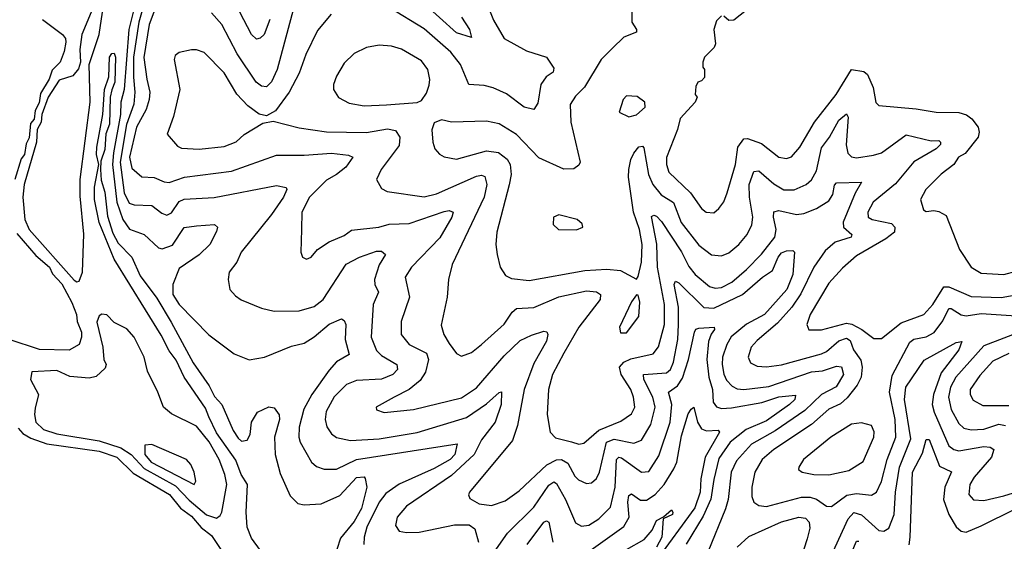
# Model space of a CAD drawing. Extents: x 1954683 to 2060285, y 904798 to 1016299.
# Tile 225 of 256: x 1972757 to 1976697, y 985148 to 987234. Entities that reach past the tile are written whole.
import ezdxf

# ---------------------------------------------------------------- set-up
doc = ezdxf.new("R2010")
doc.units = 0

msp = doc.modelspace()

# ---------------------------------------------------------------- linework, layer by layer
at = {"layer": '0CON10XD'}
for points in [[(1972985, 986185.6), (1972995, 986188), (1973008.2, 986225), (1973014, 986376), (1972998.5, 986528.5), (1972998.2, 986595), (1973038.9, 986905), (1973035.5, 987055), (1973074.4, 987175), (1973116.7, 987453.3)], [(1973276.3, 987375), (1973234.2, 987224.2), (1973212.7, 987085), (1973211.8, 987005), (1973217.4, 986945), (1973214, 986896), (1973184.3, 986815), (1973158.8, 986665), (1973175, 986541.5), (1973195, 986500.7), (1973215, 986493.4), (1973285, 986491.4), (1973325, 986460), (1973345, 986452.4), (1973365, 986461.4), (1973395, 986507.5), (1973415, 986516.5), (1973535, 986522.9), (1973785, 986570.8), (1973823.8, 986563.8), (1973826, 986555), (1973812.9, 986525), (1973764.8, 986455.2), (1973642.9, 986305), (1973625.7, 986264.3), (1973595.6, 986225), (1973590.9, 986195), (1973598.1, 986155), (1973619.8, 986129.8), (1973643.8, 986113.8), (1973725, 986080.5), (1973775, 986068.9), (1973875, 986069.2), (1973935, 986087.8), (1973971.5, 986115), (1974063.2, 986256.8), (1974117.1, 986285), (1974185, 986308.4), (1974205, 986307.9), (1974220.8, 986295), (1974195.7, 986254.3), (1974176.9, 986195), (1974178.2, 986175), (1974192.1, 986145), (1974170.8, 986095), (1974163.7, 985965), (1974185, 985911.5), (1974205, 985891.4), (1974265.5, 985855), (1974268.5, 985835), (1974249.6, 985815), (1974205, 985796.5), (1974105, 985790.7), (1974065, 985775.3), (1974015, 985726.2), (1973983.2, 985666.8), (1973978.9, 985635), (1973985.7, 985605.7), (1974005, 985577.5), (1974025, 985563.1), (1974081.2, 985551.2), (1974195, 985557.5), (1974347.5, 985582.5), (1974545, 985643), (1974625, 985697.3), (1974675, 985743.1), (1974685.4, 985745.4), (1974683.2, 985695), (1974659.5, 985625), (1974605, 985553.8), (1974575.7, 985495), (1974485, 985410.7), (1974305, 985288.7), (1974267.5, 985245), (1974260.9, 985210.9), (1974275, 985188.5), (1974305, 985182.4), (1974356, 985184), (1974496.4, 985213.6), (1974555, 985214.1), (1974577.6, 985197.6), (1974592.5, 985145)], [(1973757.4, 987235), (1973735.3, 987174.7), (1973719.6, 987160.4), (1973705, 987156.5), (1973685, 987175.6), (1973590.5, 987355)], [(1975755, 987344.4), (1975615, 987232.9), (1975595, 987231.2), (1975575, 987248.8)], [(1973213.9, 987275), (1973193.1, 987195), (1973174.5, 986955), (1973161.7, 986905), (1973160.2, 986855), (1973132.2, 986702.2), (1973128.9, 986655), (1973146.1, 986505), (1973169.2, 986435), (1973196.7, 986396.7), (1973255, 986375.3), (1973312.4, 986322.4), (1973327.6, 986317.6), (1973367.8, 986332.2), (1973415, 986402.9), (1973465, 986410), (1973535.8, 986415.8), (1973547.8, 986405), (1973545, 986386.7), (1973518.1, 986335), (1973475, 986294.5), (1973395, 986239.4), (1973369.5, 986175), (1973369.5, 986135), (1973394.4, 986095), (1973513.9, 985973.9), (1973615, 985897.5), (1973675, 985873.6), (1973736.2, 985885), (1973845, 985928.5), (1973895, 985940.7), (1973934.8, 985965.2), (1973995, 986016.9), (1974045, 986038.1), (1974055, 986031.2), (1974061.5, 986015), (1974059.6, 985955), (1974075.4, 985894.6), (1974025, 985866.2), (1973995, 985832.8), (1973926, 985735), (1973894.2, 985675.8), (1973875.7, 985605), (1973874.3, 985565), (1973879.7, 985545), (1973924.7, 985464.7), (1973945, 985447.5), (1973975, 985436.1), (1974025, 985436.8), (1974105, 985475.5), (1974507.1, 985537.1), (1974497.6, 985495), (1974478.9, 985475), (1974415, 985439.4), (1974275, 985376), (1974221.5, 985338.5), (1974195.4, 985304.6), (1974146.2, 985205), (1974134.7, 985165), (1974134.1, 985135)], [(1973860.7, 987309.3), (1973787.5, 987035), (1973765, 986986), (1973745, 986966.3), (1973725, 986968.4), (1973703.2, 986985), (1973627.3, 987097.3), (1973565.2, 987215), (1973525, 987261.8)], [(1974627.7, 987295), (1974652.7, 987232.7), (1974695, 987159.1), (1974785, 987109.3), (1974864.5, 987084.5), (1974895, 987040), (1974891.4, 987025), (1974863.7, 987006.3), (1974842.9, 986975), (1974829.8, 986900.2), (1974814.5, 986875.5), (1974775, 986884.2), (1974705, 986938.1), (1974651.8, 986961.8), (1974615, 986971.8), (1974554.7, 986974.7), (1974520.9, 987055), (1974481.8, 987105), (1974375, 987198.6), (1974235, 987282.7)], [(1974524.4, 987244.4), (1974556.8, 987195), (1974565, 987163.8), (1974505, 987182.1), (1974369.1, 987305)], [(1975205, 987305.8), (1975207.1, 987225), (1975225.3, 987195), (1975225.3, 987184.7), (1975175, 987164.6), (1975129.7, 987120.3), (1975084.1, 987075), (1975017.3, 986965), (1974981.4, 986928.6), (1974960, 986895), (1974962.4, 986825), (1974999.4, 986665), (1974995, 986652), (1974975, 986638.1), (1974935, 986636.4), (1974835, 986681.8), (1974745, 986775.5), (1974675, 986818.2), (1974625, 986828.2), (1974485, 986824.3), (1974445, 986833.8), (1974415, 986822.5), (1974406.1, 986793.9), (1974410, 986745), (1974417.9, 986717.9), (1974436.6, 986696.6), (1974455, 986685.7), (1974505, 986676.4), (1974625, 986709.3), (1974673.3, 986703.3), (1974707.1, 986677.1), (1974720, 986655), (1974723.2, 986615), (1974715.7, 986574.3), (1974666.1, 986385), (1974662.1, 986335), (1974667.5, 986295), (1974679.4, 986245), (1974700.7, 986210.7), (1974725, 986199.4), (1974795, 986190.8), (1975018.6, 986231.4), (1975107.1, 986237.1), (1975161.6, 986231.6), (1975225, 986196.7), (1975232.5, 986207.5), (1975245.2, 986265), (1975248.5, 986335), (1975237.8, 986395), (1975212.8, 986465), (1975193.5, 986605), (1975194.5, 986635.5), (1975202.6, 986675), (1975215, 986700.9), (1975235, 986725.6), (1975248.6, 986728.6), (1975255, 986722.5), (1975273.8, 986615), (1975290.8, 986575), (1975323.6, 986533.6), (1975373.8, 986503.8), (1975403.4, 986423.4), (1975475, 986332.3), (1975525, 986293.9), (1975565, 986290), (1975595, 986302.3), (1975635, 986334.6), (1975668.2, 986375), (1975686.2, 986413.8), (1975690.2, 986445), (1975677, 986525), (1975676.7, 986575), (1975695, 986627.4), (1975715, 986630.3), (1975775, 986577.3), (1975815, 986554.3), (1975856.4, 986553.6), (1975904.8, 986575.2), (1975925.6, 986594.4), (1975945, 986629.4), (1975965, 986721.8), (1975997.1, 986765), (1976035, 986832.5), (1976065, 986858.2), (1976071.8, 986845), (1976063.9, 986733.9), (1976070.7, 986700.7), (1976085, 986686.2), (1976105, 986682.2), (1976173.1, 986693.1), (1976205, 986701.4), (1976305, 986773.5), (1976405, 986749.5), (1976435, 986750.7), (1976442.2, 986745), (1976441.8, 986735), (1976425, 986717.8), (1976335, 986665.3), (1976261.6, 986578.4), (1976172.5, 986505), (1976150.9, 986465), (1976152.1, 986445), (1976168, 986435), (1976245, 986418.8), (1976259.5, 986405), (1976258.1, 986385), (1976222.4, 986357.6), (1976105, 986290.3), (1976049, 986241), (1975995, 986180), (1975920.7, 986055), (1975906.7, 986015), (1975915, 985994.4), (1975965, 985993.6), (1976065, 986021), (1976086.7, 986016.7), (1976126.8, 985995), (1976175, 985958.5), (1976205, 985959.1), (1976285, 986021.8), (1976375.4, 986055), (1976410.8, 986095), (1976455, 986166), (1976475, 986165.3), (1976565, 986127.4), (1976685, 986123.8), (1976751.5, 986135)], [(1972847.5, 987235), (1972927.5, 987175), (1972939.5, 987159.5), (1972941.4, 987145), (1972935, 987106.7), (1972918.6, 987065), (1972886.9, 987033.1), (1972875, 986996), (1972840.1, 986939.9), (1972835, 986901.9), (1972818.3, 986871.7), (1972815, 986837.1), (1972800.1, 986819.9), (1972795, 986762), (1972782.4, 986737.6), (1972775.7, 986695), (1972762.5, 986677.5), (1972736.8, 986595)], [(1973042.7, 987265), (1973005.5, 987175), (1972997.8, 987115), (1973000, 987065), (1972992.6, 987037.4), (1972970.1, 987009.9), (1972915, 986992.1), (1972870.7, 986925), (1972845.6, 986855), (1972843.2, 986825), (1972826.7, 986795), (1972824, 986745), (1972775.1, 986575), (1972769.5, 986525), (1972777.6, 986435), (1972795, 986395.2), (1972975, 986192.3), (1972985, 986185.6)], [(1973293.1, 987265), (1973274.6, 987215), (1973253.9, 987083.9), (1973265, 986996), (1973277.2, 986945), (1973275.3, 986915), (1973262.8, 986875), (1973224.9, 986805), (1973196.4, 986685), (1973205, 986640.9), (1973245, 986605.4), (1973295, 986602.8), (1973335, 986585.4), (1973355, 986583.2), (1973416, 986604), (1973605, 986628.8), (1973785, 986693.1), (1973895, 986692.2), (1974005, 986700), (1974072.8, 986692.8), (1974090, 986685), (1974061.8, 986645), (1974025.3, 986615), (1973985, 986592.1), (1973917.1, 986525), (1973885.3, 986465), (1973884.5, 986395), (1973882, 986305), (1973888.8, 986285), (1973905, 986276), (1973923.8, 986285), (1973949.2, 986315), (1973995, 986345.5), (1974055, 986371.8), (1974085, 986392.4), (1974194.1, 986404.1), (1974235, 986417), (1974315, 986419.3), (1974455, 986467.7), (1974475, 986471.1), (1974491.1, 986465), (1974486.8, 986445), (1974437.8, 986362.2), (1974325.3, 986245), (1974299.3, 986205), (1974317, 986125), (1974283.2, 986026.8), (1974283.9, 985975), (1974315.5, 985935), (1974385, 985901.1), (1974392.7, 985875), (1974380.7, 985825), (1974359.5, 985790.5), (1974314.8, 985755.2), (1974255.3, 985724.7), (1974183.3, 985685), (1974184.2, 985674.2), (1974215, 985663.5), (1974333.3, 985675), (1974525, 985722.3), (1974585, 985762.4), (1974695, 985889.4), (1974759, 985951), (1974805, 985972.9), (1974855, 985988.6), (1974866.4, 985986.4), (1974870.5, 985975), (1974865, 985948.6), (1974815, 985859.1), (1974775.2, 985755), (1974748.9, 985611.1), (1974728.4, 985551.6), (1974556.7, 985345), (1974553.1, 985333.1), (1974558.7, 985318.7), (1974595, 985298.2), (1974645, 985291.5), (1974699.9, 985310.1), (1974755, 985350), (1974866.8, 985453.2), (1974905, 985473.8), (1974925, 985474.8), (1974950.2, 985460.2), (1974978.1, 985408.1), (1974993.2, 985393.2), (1975025, 985379.6), (1975045, 985381.5), (1975065, 985399.5), (1975077, 985425), (1975105.7, 985545), (1975135.9, 985555.9), (1975215, 985540), (1975245, 985552.5), (1975282.4, 985615), (1975299.7, 985685), (1975291, 985725), (1975254.8, 985795), (1975253.8, 985815), (1975345, 985821.9), (1975360.7, 985835), (1975373, 985865), (1975391, 985955), (1975393.5, 986015), (1975392.9, 986085), (1975375.3, 986174.7), (1975381.7, 986188.3), (1975395, 986181.6), (1975495, 986083.5), (1975535, 986081.1), (1975650, 986135), (1975729.2, 986205), (1975768.8, 986231.2), (1975791.6, 986285), (1975805, 986301.7), (1975825, 986310.4), (1975851.1, 986311.1), (1975858.1, 986305), (1975850.2, 986215), (1975827.2, 986155), (1975736.9, 986055), (1975665, 986015.9), (1975604.4, 985965.6), (1975586.9, 985935), (1975570, 985885), (1975567.6, 985855), (1975575, 985817.1), (1975585, 985792.7), (1975608, 985768), (1975627.9, 985757.9), (1975655, 985754.8), (1975755, 985767.1), (1975925, 985825.5), (1975969.7, 985830.3), (1976025, 985847.9), (1976045, 985845.5), (1976053.8, 985815), (1976023.7, 985766.3), (1975965, 985734.5), (1975898.3, 985671.7), (1975780.6, 985589.4), (1975685, 985536), (1975625, 985469.6), (1975604.4, 985425), (1975591.7, 985315), (1975581.7, 985278.3), (1975510, 985105)], [(1974003.1, 987256.9), (1973948.5, 987191.5), (1973901.4, 987095), (1973875, 987020.6), (1973835.6, 986944.4), (1973779.9, 986870.1), (1973745, 986850), (1973715, 986856.1), (1973669.7, 986889.7), (1973626.2, 986936.2), (1973575, 987021.5), (1973495, 987103.3), (1973465, 987114.4), (1973445, 987114.4), (1973395, 987103.3), (1973378.6, 987091.4), (1973375.6, 987075), (1973398.3, 986955), (1973372.9, 986847.1), (1973347, 986777), (1973388.3, 986728.3), (1973405, 986720.9), (1973475, 986715.9), (1973575, 986727.8), (1973623.7, 986746.3), (1973655.6, 986775), (1973729.4, 986820.6), (1973771.4, 986828.6)], [(1975565, 987250), (1975545, 987230), (1975534.2, 987195), (1975541.7, 987138.3), (1975536.2, 987123.8), (1975497.5, 987085), (1975490, 987065), (1975490, 987045), (1975497.5, 987035), (1975497, 987003), (1975485, 986990), (1975470, 986985), (1975463, 986967), (1975460, 986935), (1975467.5, 986925), (1975460, 986905), (1975400.5, 986839.5), (1975388.9, 986795), (1975345, 986683.3), (1975344.8, 986654.8), (1975355, 986624.5), (1975441.4, 986541.4), (1975485, 986479.4), (1975504, 986464), (1975535, 986462.2), (1975555, 986478.6), (1975575, 986506), (1975588.2, 986541.8), (1975621.6, 986655), (1975631, 986725), (1975655, 986758.4), (1975668.9, 986758.9), (1975725, 986739.3), (1975795, 986684), (1975825, 986678.8), (1975845, 986686.2), (1975878.7, 986725), (1975937.2, 986825), (1976024.1, 986935), (1976085, 987034.7), (1976135, 987026.7), (1976149.4, 987015), (1976172.8, 986962.8), (1976183.6, 986903.6), (1976195, 986890.8), (1976345, 986877.9), (1976424.6, 986864.6), (1976515, 986862.7), (1976546.1, 986853.9), (1976567.8, 986837.8), (1976592.5, 986805), (1976596.9, 986785), (1976592.2, 986765), (1976540.5, 986699.5), (1976513.3, 986685), (1976494.6, 986655), (1976445, 986617.1), (1976382.7, 986555), (1976361.1, 986515), (1976373.4, 986473.4), (1976385, 986467.5), (1976415, 986471.4), (1976435, 986466.9), (1976465, 986450.8), (1976518.2, 986315), (1976564.8, 986244.8), (1976605, 986220.3), (1976695.4, 986215.4), (1976745, 986228.2)], [(1974135, 986889.3), (1974225, 986894.2), (1974347, 986903), (1974365, 986911.2), (1974385, 986940), (1974395, 986972.5), (1974398.2, 986995), (1974390.4, 987035), (1974365, 987069.6), (1974285, 987116.8), (1974245, 987128.8), (1974195, 987132.5), (1974145, 987123.5), (1974095, 987098.9), (1974055, 987060), (1974025, 987008.8), (1974012.7, 986975), (1974012.5, 986955), (1974033.3, 986923.3), (1974075, 986900.4), (1974135, 986889.3)], [(1973513.8, 985646.2), (1973500.5, 985680.5), (1973415, 985804.4), (1973383.1, 985873.1), (1973355, 985910), (1973322.4, 985972.4), (1973135, 986276.2), (1973075, 986423.3), (1973056, 986515), (1973056.2, 986565), (1973072.9, 986655), (1973064.5, 986695), (1973066.2, 986725), (1973090, 986855), (1973096, 986955), (1973113.8, 987006.2), (1973116.2, 987085), (1973125, 987098.8), (1973135, 987100), (1973140.8, 987085), (1973137.2, 986985), (1973126.1, 986953.9), (1973119.5, 986925), (1973116.6, 986816.6), (1973101.9, 986778.1), (1973097.2, 986715), (1973081.7, 986668.3), (1973080, 986635), (1973082.3, 986592.3), (1973098.2, 986545), (1973108.7, 986448.7), (1973130, 986380), (1973150.7, 986340.7), (1973206.2, 986285), (1973239.6, 986209.6), (1973305, 986120.6), (1973363.5, 986025), (1973451.6, 985861.6), (1973515, 985769.4), (1973536.6, 985726.6), (1973565.9, 985695), (1973611.2, 985591.2), (1973630.6, 985560.6), (1973645, 985548.1), (1973667, 985553), (1973678.9, 985575), (1973684.5, 985625), (1973708.8, 985665), (1973754.4, 985685.6), (1973775, 985682), (1973795, 985653.8), (1973796.6, 985635), (1973776.7, 985565), (1973779.1, 985495), (1973799.3, 985419.3), (1973839.1, 985329.1), (1973869.6, 985299.6), (1973895, 985293.3), (1973962.9, 985297.1), (1974038.4, 985331.6), (1974105, 985403.3), (1974135, 985405.5), (1974139.7, 985399.7), (1974146.1, 985365), (1974125, 985278.6), (1974095, 985227.5), (1974040.2, 985159.8), (1974025.4, 985115)], [(1975195, 986845.8), (1975225, 986853.8), (1975259.4, 986885), (1975258.1, 986905), (1975227.3, 986927.3), (1975185, 986929.4), (1975171.4, 986915), (1975156.2, 986865), (1975195, 986845.8)], [(1973771.4, 986828.6), (1973875, 986802), (1973985, 986785.8), (1974145, 986783.2), (1974228.2, 986798.2), (1974261.1, 986791.1), (1974278, 986765), (1974275, 986730.6), (1974202.9, 986635), (1974184.2, 986595), (1974205, 986558.8), (1974227.8, 986547.8), (1974375, 986526), (1974425, 986537.9), (1974585, 986609.1), (1974605, 986612.5), (1974617.7, 986607.7), (1974626.7, 986575), (1974615, 986524.4), (1974487.3, 986255), (1974472.2, 986195), (1974467.5, 986125), (1974443, 986013), (1974454.5, 985975), (1974475, 985939.2), (1974505, 985899.2), (1974525, 985888.6), (1974565, 985903.3), (1974605, 985934.6), (1974695, 986016.2), (1974728.2, 986065), (1974745, 986078.9), (1974815, 986083.3), (1974915, 986125.7), (1975025, 986149.6), (1975065, 986146.3), (1975080.9, 986135), (1975080, 986115), (1974994.7, 986005), (1974935, 985900.5), (1974889.4, 985815), (1974872.5, 985755), (1974867.2, 985655), (1974879.1, 985585), (1974901.4, 985561.4), (1974964.6, 985545.4), (1974995, 985536.7), (1975015, 985540), (1975075, 985592.9), (1975162.2, 985627.8), (1975205, 985657.1), (1975218.2, 985685), (1975213.4, 985725), (1975202.5, 985755), (1975164.4, 985815), (1975157.5, 985845), (1975174.1, 985865), (1975202, 985878), (1975292.3, 985897.7), (1975313.9, 985926.1), (1975337.3, 986015), (1975337.3, 986095), (1975309, 986245), (1975306.7, 986336.7), (1975285, 986446.7), (1975295, 986452.2), (1975305, 986448.8), (1975325, 986427.5), (1975405, 986305.3), (1975435, 986246.7), (1975460.3, 986215), (1975517.7, 986167.7), (1975540.6, 986160.6), (1975565, 986163.8), (1975606.1, 986185), (1975665, 986235.8), (1975725, 986295.9), (1975778.8, 986365), (1975784.3, 986395), (1975772.9, 986445), (1975775, 986465.6), (1975795, 986471.6), (1975865, 986454.7), (1975895, 986458.9), (1975945, 986479.5), (1975995, 986510.3), (1976011.2, 986535), (1976017.7, 986572.3), (1976025, 986581.9), (1976126, 986585), (1976099.7, 986540.3), (1976052.9, 986425), (1976053.9, 986403.9), (1976087.1, 986375), (1976084.5, 986365), (1976020, 986345), (1975979.6, 986310.4), (1975934.8, 986245), (1975882.3, 986137.7), (1975846.5, 986085), (1975790.1, 986019.9), (1975708.3, 985951.7), (1975683.5, 985925), (1975672.3, 985885), (1975681.2, 985861.2), (1975708.1, 985848.1), (1975745, 985845.7), (1975805, 985854.3), (1975965, 985898.4), (1975985, 985907.5), (1976035, 985949.2), (1976065, 985960.7), (1976080.6, 985950.6), (1976094.1, 985914.1), (1976122.5, 985872.5), (1976127.8, 985845), (1976124, 985805), (1976107.6, 985772.4), (1976068.7, 985721.3), (1976042.2, 985697.8), (1975995, 985676.7), (1975925, 985615.6), (1975774.7, 985515), (1975728, 985475), (1975698.6, 985425), (1975686.8, 985365), (1975686.7, 985326.7), (1975694.7, 985304.7), (1975715, 985290.5), (1975745, 985287.1), (1975886, 985324), (1975920, 985325), (1975945, 985316.2), (1975985, 985288.8), (1976005, 985287.2), (1976067.5, 985332.5), (1976105, 985339.1), (1976165, 985332.4), (1976185.5, 985344.5), (1976205, 985386.9), (1976228.7, 985475), (1976263.2, 985565), (1976259.7, 985635), (1976237.5, 985745), (1976248.8, 985811.2), (1976318.9, 985945), (1976335, 985956.5), (1976385, 985965.2), (1976417, 985983), (1976450.6, 986029.4), (1976475, 986078.9), (1976485, 986079.3), (1976525, 986054.3), (1976545, 986049.6), (1976605, 986059.5), (1976745, 986050.4)], [(1974985, 986393.8), (1975010, 986405), (1975008.3, 986418.3), (1974987.5, 986435), (1974915, 986453.3), (1974892.5, 986445), (1974891.2, 986415), (1974912.5, 986395), (1974985, 986393.8)], [(1972745, 986378.8), (1972820.8, 986290.8), (1972876.7, 986245), (1972888.2, 986218.2), (1972925, 986177.5), (1972965, 986103.8), (1972983.6, 986055), (1972987.2, 986027.3), (1973003.6, 985985), (1973004.4, 985964.4), (1972995.4, 985935), (1972955, 985912.7), (1972836.7, 985915), (1972715, 985954.7)], [(1975185, 985981.4), (1975235, 986047.5), (1975238.1, 986105), (1975232.5, 986132.5), (1975225, 986133.3), (1975205, 986106), (1975157.5, 986005), (1975161.4, 985981.4), (1975185, 985981.4)], [(1973545, 985240.4), (1973559.3, 985250.7), (1973565.4, 985264.6), (1973585.3, 985375), (1973577.8, 985415), (1973555.2, 985475), (1973515, 985545.2), (1973465, 985608.8), (1973365, 985657.7), (1973332.5, 985685), (1973310, 985745), (1973268, 985828), (1973255.5, 985885), (1973215.4, 985965), (1973185, 985997.5), (1973135, 986023.3), (1973105, 986053.8), (1973085, 986056.7), (1973075, 986050), (1973066, 986025), (1973090, 985925), (1973094, 985875), (1973102.5, 985855), (1973099.3, 985840.7), (1973062.4, 985807.6), (1973035, 985800.8), (1972957.5, 985807.5), (1972905, 985831.2), (1972805, 985826.2), (1972800, 985795), (1972831.6, 985735), (1972819, 985681), (1972815.7, 985655), (1972821.6, 985625), (1972852.1, 985595), (1972905, 985577.9), (1973075, 985549.7), (1973161.1, 985521.1), (1973202.4, 985495), (1973255, 985439.2), (1973379.7, 985369.7), (1973435, 985312), (1973505, 985253.8), (1973545, 985240.4)], [(1974655, 985104.2), (1974709.6, 985180.4), (1974814.7, 985285), (1974875, 985372.5), (1974895, 985385.3), (1974905, 985379.1), (1974940.9, 985315), (1974981.4, 985221.4), (1975005, 985207.9), (1975035, 985212.4), (1975075, 985237.2), (1975121.2, 985285), (1975140, 985365), (1975145.4, 985475), (1975155, 985484.6), (1975165, 985481.4), (1975245, 985424.2), (1975275, 985427.3), (1975315, 985489.5), (1975359.7, 985625), (1975367.1, 985695), (1975353.7, 985745), (1975389.7, 985770.3), (1975409.1, 985800.9), (1975433.2, 985875), (1975457.3, 985985), (1975463.2, 985996.8), (1975475, 986001.1), (1975536, 986005), (1975537.1, 985995), (1975523.5, 985976.5), (1975513.4, 985946.6), (1975506, 985875), (1975514.8, 985805), (1975529.3, 985755), (1975532.2, 985705), (1975545.2, 985685.2), (1975565, 985679), (1975605, 985681.6), (1975726.5, 985703.5), (1975795, 985725.8), (1975861.9, 985731.9), (1975858.6, 985715), (1975837.1, 985695), (1975745, 985629.4), (1975664.3, 985595), (1975600.6, 985545), (1975555, 985479.3), (1975535.1, 985394.9), (1975523, 985317), (1975492.3, 985247.7), (1975424.1, 985135.9)], [(1976792.1, 985997.9), (1976615, 985929.5), (1976502.6, 985805), (1976481.2, 985765), (1976473.8, 985725), (1976484, 985675), (1976515, 985618.9), (1976535, 985600), (1976564, 985594), (1976615, 985596.2), (1976675, 985616.5), (1976701.6, 985611.6)], [(1976005, 985091.8), (1976072.6, 985237.4), (1976095, 985263.2), (1976125, 985253.3), (1976195, 985191.5), (1976215, 985187.9), (1976235, 985200.5), (1976256.3, 985255), (1976262.1, 985345), (1976277.3, 985445), (1976322.6, 985557.4), (1976297.8, 985715), (1976303, 985765), (1976376.9, 985873.1), (1976505, 985942.5), (1976527, 985947), (1976515, 985914.3), (1976445, 985822.3), (1976414.3, 985735), (1976409, 985695), (1976415.9, 985665), (1976475, 985529.6), (1976494.5, 985514.5), (1976515, 985510), (1976615, 985527), (1976640.8, 985525), (1976655.5, 985515), (1976645.9, 985485), (1976576.4, 985405), (1976558.6, 985375), (1976555.4, 985335.4), (1976573.5, 985313.5), (1976615, 985311.6), (1976695, 985329.8), (1976825, 985370)], [(1976715, 985899.5), (1976651.3, 985868.7), (1976598.5, 985811.5), (1976560.8, 985755), (1976560.4, 985735), (1976571.9, 985711.9), (1976611.5, 985691.5), (1976715, 985691.4)], [(1975035, 985107.5), (1975175, 985207.5), (1975196.2, 985245), (1975190, 985305), (1975195, 985331.2), (1975205, 985337.3), (1975241.8, 985311.8), (1975265, 985311.9), (1975299.4, 985335), (1975335.9, 985375), (1975375, 985438.2), (1975386.4, 985465), (1975405, 985570), (1975432.3, 985657.7), (1975443.3, 985676.7), (1975455, 985684.2), (1975469, 985625), (1975485, 985597.9), (1975505, 985589.7), (1975551.9, 985591.9), (1975557.8, 985585), (1975499.8, 985485), (1975482.8, 985397.2), (1975480.3, 985345), (1975458, 985282), (1975302, 985068)], [(1973720.7, 985110.7), (1973685, 985160.6), (1973667.7, 985205), (1973662.7, 985265), (1973668.9, 985375), (1973643.6, 985415), (1973621.8, 985471.8), (1973545, 985582.2), (1973513.8, 985646.2)], [(1975995, 985413.9), (1976075, 985431.3), (1976132.7, 985467.3), (1976175.3, 985565), (1976176.3, 985586.3), (1976165, 985610.6), (1976125, 985621.9), (1976085, 985616.5), (1976002.7, 985565), (1975893.3, 985475), (1975874.2, 985445), (1975874, 985435), (1975888.8, 985425), (1975935.4, 985415.4), (1975995, 985413.9)], [(1972751, 985601), (1972769.4, 985579.4), (1972801, 985561), (1972865, 985538.4), (1973075, 985508), (1973145.3, 985485), (1973210.7, 985420.7), (1973356.1, 985335), (1973400.8, 985280.8), (1973445, 985247.8), (1973482.6, 985202.6), (1973525, 985170.9), (1973565, 985111.4)], [(1976315.9, 985134.1), (1976321, 985165), (1976329.6, 985425), (1976369.9, 985500.1), (1976385, 985555.6), (1976395.9, 985555), (1976438, 985448), (1976486.2, 985426.2), (1976458.7, 985365), (1976453.7, 985315), (1976474.8, 985255), (1976505, 985205.4), (1976525, 985188.4), (1976545, 985184.3), (1976605, 985210.2), (1976741.7, 985278.3)], [(1973455, 985374.5), (1973461.7, 985388.3), (1973454.7, 985425), (1973441.4, 985455), (1973423.8, 985475), (1973285, 985535.4), (1973258.2, 985531.8), (1973258, 985495), (1973282.4, 985465), (1973455, 985374.5)], [(1975185, 985115.4), (1975255.5, 985154.5), (1975288, 985192), (1975305, 985231.2), (1975333.8, 985246.2), (1975365, 985273.3), (1975371.2, 985265), (1975369.2, 985255), (1975332.5, 985237.5), (1975326.2, 985165), (1975305, 985123.8)], [(1974787.4, 985135), (1974855, 985224.7), (1974865, 985229.2), (1974875, 985224.4), (1974890.9, 985145)], [(1975628.4, 985125), (1975675, 985167.6), (1975805, 985226.3), (1975875, 985243.8), (1975901, 985241), (1975915.8, 985225), (1975919.3, 985200.7), (1975907.9, 985157.9), (1975881.1, 985075)], [(1976087.1, 985105), (1976105, 985148.5), (1976115, 985147.7)]]:
    msp.add_lwpolyline(points, dxfattribs=at)

doc.saveas('drawing.dxf')
